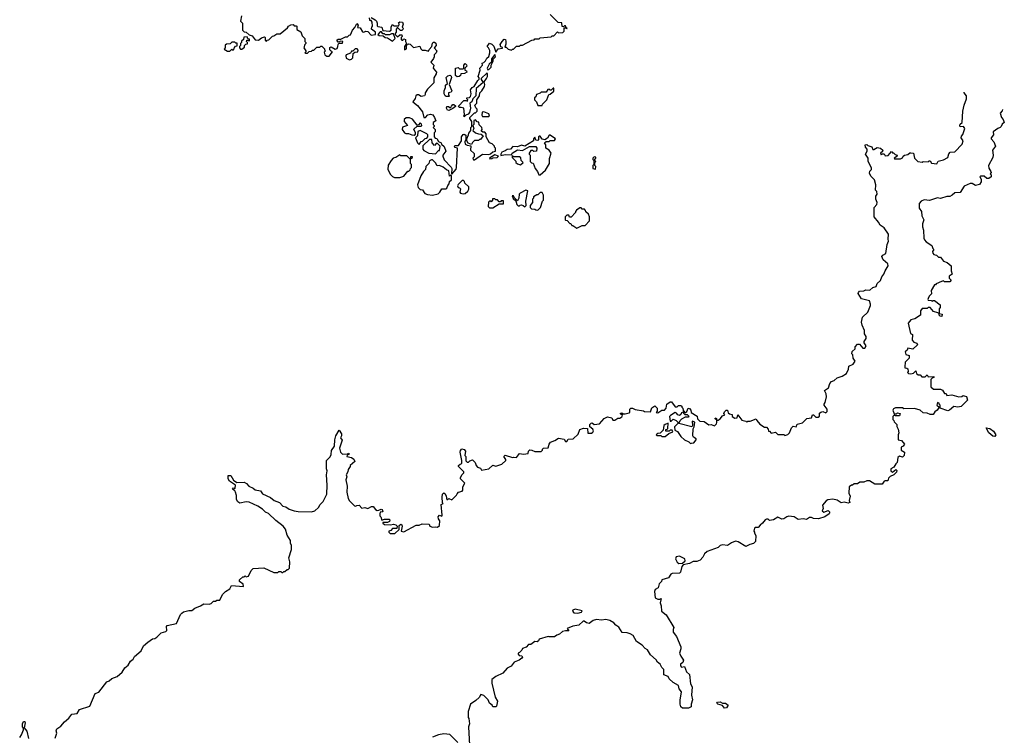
# Model space of a CAD drawing. Extents: x 2535812 to 2752880, y 540738 to 728399.
# Tile 101 of 213: x 2565945 to 2575558, y 706232 to 713218. Entities that reach past the tile are written whole.
import ezdxf

# ---------------------------------------------------------------- set-up
doc = ezdxf.new("R2010")
doc.units = 0

msp = doc.modelspace()

# ---------------------------------------------------------------- linework, layer by layer
at = {"layer": '0CON20XD'}
for points in [[(2568110, 713255), (2568100, 713205), (2568120, 713185), (2568120, 713115), (2568135, 713100), (2568157, 713097), (2568185, 713070), (2568215, 713060), (2568243, 713023), (2568275, 713020), (2568305, 713042.5), (2568335, 713050), (2568340, 713045), (2568340, 713015), (2568355, 713010), (2568361.7, 713018.3), (2568378.3, 713021.7), (2568411.7, 713058.3), (2568425, 713060), (2568455, 713080), (2568488.3, 713081.7), (2568560, 713140), (2568570, 713155), (2568593, 713167), (2568615, 713170), (2568625, 713160), (2568645, 713160), (2568650, 713155), (2568651.7, 713121.7), (2568688.3, 713098.3), (2568701.7, 713061.7), (2568730, 713035), (2568730, 713005), (2568740, 712995), (2568740, 712985), (2568730, 712975), (2568720, 712945), (2568740, 712915), (2568740, 712905), (2568730, 712895), (2568735, 712890), (2568755, 712890), (2568771.7, 712908.3), (2568795, 712910), (2568805, 712920), (2568815, 712920), (2568845, 712950), (2568875, 712950), (2568885, 712960), (2568895, 712960), (2568920, 712935), (2568920, 712925), (2568930, 712915), (2568918.3, 712901.7), (2568923.3, 712875), (2568945, 712861.2), (2568967, 712863), (2569000, 712905), (2568985, 712910), (2568973, 712923), (2568973.6, 712946.4), (2568985, 712952.5), (2569025, 712930), (2569043, 712937), (2569052.5, 712955), (2569053, 712977), (2569061.7, 712988.3), (2569095, 712990), (2569100, 713005), (2569075, 713010), (2569068.3, 713001.7), (2569055, 713000), (2569041.7, 713018.3), (2569055, 713027.5), (2569081.7, 713028.3), (2569125, 713052.5), (2569145, 713050), (2569161.7, 713068.3), (2569175, 713070), (2569193, 713117), (2569218.3, 713141.7), (2569235, 713180), (2569250, 713165), (2569241.7, 713141.7), (2569268.3, 713138.3), (2569290.7, 713100.7), (2569305, 713097.5), (2569325, 713106.7), (2569343.9, 713103.9), (2569375, 713067.5), (2569420, 713075), (2569420, 713095), (2569380, 713125), (2569383, 713147), (2569390, 713155), (2569387.5, 713195), (2569375, 713210), (2569361.7, 713211.7), (2569360, 713235)], [(2570165, 711710), (2570205, 711760), (2570210, 711775), (2570220, 711965), (2570191.7, 711971.7), (2570190, 711985), (2570195, 711990), (2570228.8, 711991.2), (2570257.5, 712035), (2570257.5, 712075), (2570275, 712097.5), (2570285, 712100), (2570301.7, 712091.7), (2570301.7, 712048.3), (2570290, 712025), (2570293, 712003), (2570313, 711993), (2570348.3, 711988.3), (2570347.5, 711945), (2570381.7, 711911.7), (2570381.7, 711878.3), (2570370, 711865), (2570375, 711850), (2570385, 711850), (2570463.6, 711906.4), (2570526.4, 711903.6), (2570542.5, 711907.5), (2570565, 711927.5), (2570590, 711935), (2570590, 711965), (2570580, 711975), (2570580, 711985), (2570557, 712007), (2570530, 712015), (2570500, 712075), (2570500, 712105), (2570485, 712120), (2570465, 712120), (2570455, 712130), (2570453, 712137), (2570460, 712145), (2570457, 712167), (2570431.7, 712191.7), (2570428.3, 712218.3), (2570411.7, 712221.7), (2570395, 712240), (2570380, 712235), (2570380, 712195), (2570370, 712185), (2570380, 712155), (2570370, 712135), (2570395, 712112.5), (2570425, 712102.5), (2570451.7, 712101.7), (2570470, 712085), (2570445, 712050), (2570435, 712050), (2570425, 712040), (2570385, 712040), (2570365, 712020), (2570355, 712000), (2570321.7, 712011.7), (2570310, 712035), (2570310, 712055), (2570327.5, 712095), (2570328.3, 712111.7), (2570350, 712135), (2570350, 712165), (2570360, 712175), (2570360, 712225), (2570340, 712255), (2570340, 712265), (2570385, 712310), (2570395, 712310), (2570410, 712325), (2570410, 712345), (2570398.3, 712358.3), (2570390, 712385), (2570407, 712403), (2570406.7, 712435), (2570432.5, 712475), (2570437.5, 712505), (2570457.5, 712525), (2570482.5, 712565), (2570486.7, 712585), (2570478.3, 712611.7), (2570502.5, 712645), (2570512.5, 712665), (2570511.7, 712691.7), (2570505, 712697.5), (2570450, 712645), (2570450, 712635), (2570470, 712605), (2570403, 712547), (2570397.5, 712475), (2570370, 712445), (2570360, 712415), (2570340, 712405), (2570346.7, 712355), (2570336.2, 712313.8), (2570323.8, 712296.2), (2570300, 712285), (2570285, 712270), (2570280, 712275), (2570287.5, 712292.5), (2570280, 712355), (2570255, 712362.5), (2570235, 712360), (2570230, 712375), (2570281.7, 712428.3), (2570305, 712430), (2570318.3, 712421.7), (2570320, 712435), (2570310, 712445), (2570310, 712455), (2570335, 712460), (2570345, 712470), (2570353.3, 712495), (2570346.7, 712535), (2570362.5, 712555), (2570383, 712567), (2570416.7, 712625), (2570431.7, 712638.3), (2570431.7, 712651.7), (2570422.5, 712665), (2570440, 712725), (2570437.5, 712745), (2570462.5, 712775), (2570460, 712795), (2570475, 712800), (2570493, 712817), (2570507, 712843), (2570525, 712860), (2570536, 712895), (2570535, 712917.5), (2570523, 712943), (2570510, 712955), (2570531.7, 712988.3), (2570555, 712980), (2570575, 712960), (2570595, 712900), (2570615, 712933.3), (2570658.3, 712941.7), (2570658.3, 712948.3), (2570643, 712953), (2570636.7, 712975), (2570653.9, 713006.1), (2570675, 713027.5), (2570686.4, 713026.4), (2570692.5, 713005), (2570691.7, 712978.3), (2570681.7, 712951.7), (2570695, 712950), (2570715, 712930), (2570745, 712920), (2570755, 712930), (2570765, 712930), (2570795, 712960), (2570825, 712960), (2570835, 712970), (2570855, 712970), (2570945, 713020), (2570967, 713023), (2570975, 713030), (2571015, 713030), (2571025, 713040), (2571135, 713050), (2571145, 713060), (2571158.3, 713061.7), (2571195, 713100), (2571205, 713090), (2571248.3, 713091.7), (2571260, 713105), (2571261.7, 713138.3), (2571280, 713140), (2571285, 713130), (2571290, 713135), (2571280, 713140), (2571275, 713160), (2571265, 713160), (2571255, 713150), (2571241.7, 713151.7), (2571238.3, 713188.3), (2571201.7, 713191.7), (2571125, 713270)], [(2569375, 713240), (2569415, 713217.5), (2569427.5, 713205), (2569433.3, 713185), (2569435, 713160), (2569442.5, 713152.5), (2569480, 713145), (2569491.7, 713111.7), (2569555, 713107.5), (2569570, 713115), (2569573, 713147), (2569585, 713170), (2569598.3, 713158.3), (2569645, 713160), (2569650, 713175), (2569641.7, 713188.3), (2569655, 713197.5), (2569683, 713193), (2569687.5, 713175), (2569680, 713145), (2569687.5, 713135), (2569687, 713123), (2569675, 713112.5), (2569663, 713113), (2569638.3, 713138.3), (2569631.7, 713138.3), (2569620, 713125), (2569620, 713095), (2569610, 713085), (2569610, 713075), (2569635, 713050), (2569655, 713070), (2569675, 713070), (2569677.5, 713055), (2569670, 713045), (2569670, 713025), (2569675, 713020), (2569685, 713020), (2569695, 713030), (2569710, 713025), (2569710, 713005), (2569720, 712985), (2569703, 712957), (2569703, 712923), (2569720, 712935), (2569721.7, 712968.3), (2569745, 712982.5), (2569758.3, 712978.3), (2569788.3, 712948.3), (2569850, 712960), (2569860, 712935), (2569875, 712920), (2569905, 712920), (2569935, 712910), (2569941.7, 712928.3), (2569970, 712955), (2569975, 712990), (2569985, 713000), (2569995, 713000), (2570008.3, 712988.3), (2570010, 712965), (2569990, 712945), (2570017.5, 712915), (2570010, 712895), (2569990, 712875), (2569992.5, 712855), (2569985, 712840), (2569960, 712805), (2569988.8, 712775), (2569982.5, 712745), (2570013.8, 712705), (2570010.7, 712689.3), (2569988.3, 712651.7), (2569987, 712603), (2569925, 712540), (2569902.5, 712505), (2569903, 712487), (2569896.2, 712473.8), (2569865, 712470), (2569840, 712485), (2569823.9, 712486.1), (2569812.5, 712475), (2569805, 712450), (2569782.5, 712415), (2569829.5, 712379.5), (2569878.3, 712318.3), (2569890, 712265), (2569907, 712263), (2569929.5, 712290.5), (2569955, 712296.7), (2569979.3, 712289.3), (2569993.8, 712265), (2570007.5, 712232.5), (2569980, 712215), (2569980, 712195), (2569990, 712185), (2569990, 712175), (2569980, 712165), (2570000, 712145), (2570000, 712125), (2569990, 712115), (2569990, 712075), (2570001.7, 712061.7), (2570018.3, 712058.3), (2570035, 712030), (2570060, 712015), (2570061.7, 712001.7), (2570088.8, 711978.8), (2570103.8, 711935), (2570077.5, 711895), (2570076.7, 711885), (2570089.3, 711849.3), (2570157, 711777), (2570162.5, 711765), (2570160, 711715), (2570165, 711710)], [(2569585, 713010), (2569610, 713035), (2569595, 713080), (2569575, 713080), (2569555, 713070), (2569515, 713070), (2569505, 713080), (2569491.7, 713081.7), (2569478.3, 713098.3), (2569465, 713100), (2569440, 713075), (2569453, 713063), (2569495, 713060), (2569513, 713043), (2569535, 713040), (2569585, 713010)], [(2567995, 712910), (2568015, 712930), (2568028.3, 712921.7), (2568040, 712935), (2568041.7, 712948.3), (2568051.7, 712958.3), (2568068.3, 712961.7), (2568068.3, 712988.3), (2568055, 712990), (2568045, 713000), (2568015, 713000), (2567998.3, 712981.7), (2567965, 712980), (2567951.7, 712968.3), (2567950, 712945), (2567941.7, 712931.7), (2567975, 712910), (2567995, 712910)], [(2568115, 712930), (2568138.3, 712951.7), (2568140, 712965), (2568151.7, 712978.3), (2568168.3, 712981.7), (2568170, 712995), (2568160, 713005), (2568161.7, 713018.3), (2568175, 713020), (2568185, 713010), (2568190, 713015), (2568188.3, 713028.3), (2568171.7, 713031.7), (2568165, 713050), (2568131.7, 713048.3), (2568130, 713025), (2568111.7, 713008.3), (2568110, 712995), (2568100, 712985), (2568100, 712965), (2568090, 712955), (2568090, 712945), (2568101.7, 712931.7), (2568115, 712930)], [(2569165, 712827.5), (2569185, 712832.5), (2569197.5, 712845), (2569201.7, 712888.3), (2569218.3, 712901.7), (2569247.5, 712905), (2569249.3, 712919.3), (2569240, 712935), (2569220, 712935), (2569198.3, 712911.7), (2569185, 712910), (2569175, 712890), (2569132.5, 712875), (2569127.5, 712865), (2569131.7, 712841.7), (2569165, 712827.5)], [(2570515, 712730), (2570525, 712732.5), (2570546.7, 712755), (2570547.5, 712775), (2570567.5, 712815), (2570568.3, 712831.7), (2570590, 712855), (2570585, 712880), (2570550, 712835), (2570552.5, 712805), (2570527.5, 712785), (2570510, 712745), (2570515, 712730)], [(2570215, 712660), (2570200, 712675), (2570200, 712745), (2570225, 712750), (2570238.3, 712738.3), (2570275, 712740), (2570280, 712745), (2570280, 712775), (2570295, 712790), (2570308.3, 712778.3), (2570310, 712765), (2570290, 712745), (2570290, 712725), (2570308.3, 712718.3), (2570310, 712705), (2570287, 712693), (2570251.7, 712688.3), (2570250, 712675), (2570235, 712662.5), (2570215, 712660)], [(2570108.3, 712468.3), (2570100, 712475), (2570090, 712495), (2570087.5, 712525), (2570103.3, 712555), (2570102.5, 712577.5), (2570120, 712595), (2570110, 712655), (2570125, 712670), (2570147.5, 712677.5), (2570158.3, 712668.3), (2570160, 712655), (2570137.5, 712585), (2570162.5, 712525), (2570158.3, 712511.7), (2570130, 712505), (2570130, 712485), (2570140, 712475), (2570135, 712470), (2570108.3, 712468.3)], [(2571045, 712380), (2571050, 712395), (2571090, 712435), (2571111.7, 712488.3), (2571125, 712490), (2571158.3, 712521.7), (2571158.3, 712548.3), (2571151.7, 712548.3), (2571135, 712530), (2571125, 712530), (2571115, 712540), (2571101.7, 712538.3), (2571085, 712510), (2571035, 712510), (2571025, 712500), (2570991.7, 712488.3), (2570982.5, 712465), (2570970, 712455), (2570972.5, 712435), (2570990, 712415), (2571005, 712380), (2571045, 712380)], [(2574016.7, 709763.3), (2574037.5, 709805), (2574040, 709835), (2574082.5, 709855), (2574100, 709885), (2574083, 709913), (2574080, 709945), (2574070, 709955), (2574071.7, 709978.3), (2574100, 710005), (2574100, 710025), (2574125, 710050), (2574145, 710050), (2574175, 710010), (2574195, 710010), (2574207.5, 710035), (2574190, 710065), (2574190, 710075), (2574210, 710105), (2574210, 710125), (2574193, 710153), (2574193.3, 710185), (2574168.8, 710235), (2574163.8, 710265), (2574173.3, 710315), (2574226.1, 710363.9), (2574251.7, 710428.3), (2574251.7, 710441.7), (2574240, 710475), (2574163.6, 710493.6), (2574130, 710545), (2574132.5, 710555), (2574145, 710567.5), (2574185, 710570), (2574205, 710582.5), (2574245, 710578.8), (2574275, 710602.5), (2574305, 710612.5), (2574317, 710643), (2574348.3, 710671.7), (2574361.7, 710708.3), (2574382.5, 710735), (2574393.3, 710766.7), (2574422.5, 710815), (2574420, 710835), (2574374.2, 710874.2), (2574363.3, 710905), (2574372, 710918), (2574400, 710935), (2574412.5, 711025), (2574427.5, 711055), (2574422.5, 711075), (2574427.5, 711125), (2574385, 711187.5), (2574345, 711212.5), (2574330.7, 711240.7), (2574287.5, 711295), (2574286.2, 711385), (2574312.5, 711415), (2574316.7, 711435), (2574302.5, 711465), (2574303.6, 711496.4), (2574316.7, 711515), (2574311.7, 711541.7), (2574300, 711555), (2574302.5, 711605), (2574290, 711655), (2574255, 711690), (2574240.7, 711720.7), (2574245, 711740), (2574262.5, 711755), (2574261.7, 711771.7), (2574230, 711835), (2574230, 711865), (2574202.5, 711905), (2574220, 711935), (2574220, 711955), (2574203.3, 711973.3), (2574200, 711995), (2574215, 712000), (2574225, 711990), (2574265, 711977.5), (2574275, 711950), (2574285, 711950), (2574315, 711970), (2574350, 711965), (2574370, 711945), (2574368.3, 711931.7), (2574350, 711915), (2574355, 711900), (2574365, 711910), (2574385, 711910), (2574395, 711890), (2574425, 711892.5), (2574455, 711930), (2574465, 711920), (2574475, 711920), (2574491.7, 711901.7), (2574510, 711895), (2574508.3, 711881.7), (2574482.5, 711867.5), (2574485, 711860), (2574545, 711860), (2574565, 711870), (2574570, 711885), (2574583, 711897), (2574615, 711902.5), (2574635, 711920), (2574645, 711920), (2574670, 711915), (2574680, 711865), (2574713, 711833), (2574755, 711827.5), (2574765, 711832.5), (2574815, 711830), (2574825, 711840), (2574835, 711840), (2574848.3, 711818.3), (2574898.3, 711811.7), (2574912.5, 711837.5), (2574965, 711850), (2575006.7, 711873.3), (2575015, 711910), (2575030, 711925), (2575075, 711927.5), (2575147.7, 712002.3), (2575156.7, 712035), (2575137.5, 712065), (2575138.3, 712081.7), (2575151.7, 712098.3), (2575172.5, 712155), (2575160, 712175), (2575125, 712173.8), (2575122, 712185), (2575125, 712197.5), (2575146.4, 712213.6), (2575153.9, 712326.1), (2575166.7, 712385), (2575190, 712445), (2575190, 712475), (2575166.2, 712505), (2575164.9, 712509.9)], [(2570135, 712333.3), (2570122.5, 712335), (2570112.5, 712355), (2570115, 712370), (2570131.7, 712371.7), (2570145, 712360), (2570155, 712360), (2570160, 712375), (2570175, 712390), (2570185, 712390), (2570198.3, 712378.3), (2570198.3, 712371.7), (2570175, 712350), (2570135, 712333.3)], [(2570525, 712272.5), (2570530, 712275), (2570525, 712300), (2570475, 712317.5), (2570460, 712315), (2570457.5, 712285), (2570463, 712273), (2570525, 712272.5)], [(2575539.1, 712341.9), (2575535, 712330), (2575517.5, 712305), (2575530, 712265), (2575547.5, 712245), (2575557.5, 712215), (2575535, 712197.5), (2575527.5, 712175), (2575517.5, 712165), (2575494.2, 712155.8), (2575450, 712125), (2575452.5, 712095), (2575430, 712065), (2575430, 712055), (2575456.7, 712026.7), (2575470, 711985), (2575442.5, 711945), (2575450, 711895), (2575447, 711873), (2575402.5, 711795), (2575405, 711770), (2575427.5, 711735), (2575430, 711725), (2575420, 711715), (2575430, 711705), (2575430, 711685), (2575405, 711667.5), (2575387, 711667), (2575361.7, 711691.7), (2575325, 711690), (2575320, 711685), (2575331.7, 711661.7), (2575332.5, 711635), (2575315, 711610), (2575275, 711600), (2575245, 711617.5), (2575225, 711617.5), (2575167, 711593), (2575125, 711530), (2575075, 711527.5), (2575050, 711505), (2575025, 711492.5), (2574995, 711492.5), (2574935, 711472.5), (2574917, 711477), (2574905, 711480), (2574826.4, 711453.6), (2574775, 711458.8), (2574745, 711447.5), (2574727.5, 711425), (2574727, 711377), (2574747.5, 711345), (2574752.5, 711305), (2574772.5, 711265), (2574757.5, 711225), (2574757.5, 711195), (2574770, 711165), (2574772.5, 711085), (2574778.3, 711068.3), (2574795, 711050), (2574850, 711015), (2574860, 710985), (2574870, 710975), (2574857.5, 710955), (2574858.3, 710938.3), (2574870, 710925), (2574895, 710920), (2574915, 710900), (2574935, 710900), (2574965, 710860), (2574998.3, 710848.3), (2575040, 710815), (2575040, 710765), (2575050, 710735), (2575020, 710715), (2575020, 710695), (2575040, 710675), (2575025, 710660), (2574975, 710660), (2574965, 710667.5), (2574945, 710662.5), (2574891.7, 710638.3), (2574885, 710630), (2574875, 710630), (2574842.5, 710575), (2574847, 710543), (2574825, 710520), (2574813, 710497), (2574810, 710485), (2574815, 710480), (2574845, 710477.5), (2574855, 710470), (2574863, 710477), (2574877, 710477), (2574930, 710435), (2574931.7, 710408.3), (2574920, 710395), (2574920, 710350), (2574950, 710345), (2574948.3, 710321.7), (2574930, 710325), (2574920, 710335), (2574920, 710350), (2574907.5, 710357.5), (2574865, 710370), (2574835, 710410), (2574815, 710410), (2574805, 710400), (2574755, 710400), (2574740, 710375), (2574740, 710335), (2574685, 710297.5), (2574645, 710287.5), (2574620, 710255), (2574642.5, 710155), (2574660, 710145), (2574658.3, 710088.3), (2574675, 710070), (2574705, 710060), (2574710, 710045), (2574665, 710002.5), (2574615, 710010), (2574608.3, 709991.7), (2574590, 709975), (2574595, 709950), (2574628.3, 709938.3), (2574630, 709915), (2574590, 709875), (2574585, 709830), (2574585, 709820), (2574607, 709817), (2574615, 709810), (2574617.5, 709785), (2574612.5, 709775), (2574623, 709763), (2574645, 709760), (2574671.7, 709768.3), (2574695, 709790), (2574700, 709765), (2574715, 709750), (2574735, 709750), (2574753, 709733), (2574785, 709730), (2574805, 709750), (2574815, 709730), (2574870, 709735), (2574870, 709725), (2574851.7, 709718.3), (2574840, 709705), (2574840, 709635), (2574865, 709610), (2574935, 709612.5), (2574953, 709603), (2574975, 709570), (2574988.3, 709568.3), (2574995, 709550), (2575045, 709557.5), (2575115, 709537.5), (2575141.7, 709538.3), (2575155, 709550), (2575167, 709547), (2575188.3, 709538.3), (2575197.5, 709505), (2575135, 709442.5), (2575105, 709436.7), (2575065, 709442.5), (2575023.6, 709406.4), (2575005, 709400), (2574930, 709425), (2574930, 709455), (2574920, 709465), (2574920, 709475), (2574905, 709480), (2574900, 709455), (2574920, 709435), (2574902.5, 709405), (2574880.7, 709389.3), (2574863, 709363), (2574835, 709363.3), (2574805, 709377.5), (2574765, 709380), (2574735, 709407.5), (2574681.7, 709421.7), (2574575, 709420), (2574565, 709430), (2574535, 709430), (2574495, 709427.5), (2574475, 709420), (2574470, 709405), (2574481.7, 709371.7), (2574505, 709370), (2574515, 709380), (2574540, 709375), (2574535, 709350), (2574495, 709350), (2574481.7, 709358.3), (2574470, 709345), (2574470, 709315), (2574480, 709305), (2574481.7, 709291.7), (2574507.5, 709267.5), (2574508.3, 709248.3), (2574521.7, 709221.7), (2574527.5, 709185), (2574520, 709165), (2574520, 709115), (2574555, 709110), (2574582.5, 709075), (2574570, 709055), (2574550, 709045), (2574550, 709015), (2574582.5, 708995), (2574580, 708965), (2574565, 708947.5), (2574535, 708957.5), (2574517.5, 708945), (2574512.5, 708895), (2574499.3, 708880.7), (2574479.3, 708850.7), (2574450, 708835), (2574450, 708815), (2574465, 708800), (2574497, 708827), (2574507, 708817), (2574505, 708800), (2574480, 708775), (2574441.7, 708758.3), (2574428.3, 708741.7), (2574420, 708715), (2574395, 708717.5), (2574385, 708712.5), (2574365, 708683.3), (2574295, 708682.5), (2574240, 708715), (2574215, 708716.7), (2574186.4, 708703.6), (2574148.3, 708701.7), (2574125, 708687.5), (2574093, 708687), (2574077, 708673), (2574065, 708672.5), (2574041.7, 708658.3), (2574040, 708595), (2574052.5, 708565), (2574042.5, 708525), (2574050, 708505), (2574033, 708497), (2573995, 708507.5), (2573965, 708500), (2573925, 708528.8), (2573885, 708538), (2573835, 708530), (2573819.3, 708520.7), (2573782.5, 708477.5), (2573787.5, 708445), (2573780, 708425), (2573795, 708410), (2573836.4, 708426.4), (2573852.5, 708415), (2573852.5, 708405), (2573846.4, 708393.6), (2573805, 708363.3), (2573745, 708346.7), (2573695, 708347.5), (2573675, 708356.7), (2573655, 708357.5), (2573625, 708337.5), (2573595, 708343.8), (2573545, 708337.5), (2573506, 708366), (2573455, 708371.2), (2573433.9, 708366.1), (2573406.1, 708343.9), (2573385, 708343.3), (2573345, 708360), (2573305, 708336.2), (2573265, 708330), (2573251.7, 708341.7), (2573235, 708342.5), (2573222.5, 708335), (2573198, 708302), (2573172.5, 708285), (2573155, 708260), (2573125, 708260), (2573120, 708255), (2573112.5, 708225), (2573117.5, 708215)], [(2569795, 712090), (2569808.3, 712101.7), (2569810, 712115), (2569791.7, 712148.3), (2569825, 712180), (2569865, 712180), (2569870, 712185), (2569867, 712197), (2569855, 712210), (2569838.3, 712191.7), (2569825, 712190), (2569778.3, 712248.3), (2569751.7, 712261.7), (2569718.3, 712261.7), (2569700, 712245), (2569697.5, 712225), (2569730, 712185), (2569681.7, 712168.3), (2569680, 712145), (2569703, 712113), (2569715, 712107.5), (2569741.7, 712108.3), (2569773, 712093), (2569795, 712090)], [(2569845, 712000), (2569865, 712030), (2569877.5, 712032.5), (2569905, 712060), (2569918.3, 712061.7), (2569930, 712075), (2569930, 712095), (2569920, 712105), (2569855, 712137.5), (2569831.7, 712128.3), (2569830, 712085), (2569810, 712065), (2569830, 712015), (2569845, 712000)], [(2570005, 711910), (2570035, 711940), (2570045, 711940), (2570050, 711985), (2570025, 712010), (2570015, 712012.5), (2569995, 711990), (2569972.5, 712015), (2569968.3, 712048.3), (2569945, 712050), (2569881.7, 711988.3), (2569880, 711955), (2569891.7, 711941.7), (2569940, 711915), (2570005, 711910)], [(2571025, 711702.5), (2571079.3, 711750.7), (2571116.7, 711815), (2571118.3, 711861.7), (2571132.5, 711915), (2571112.5, 711945), (2571081.2, 711965), (2571082.5, 711995), (2571070, 712015), (2571085, 712030), (2571115, 712030), (2571125, 712040), (2571165, 712040), (2571177.5, 712055), (2571125, 712092.5), (2571115, 712090), (2571099.3, 712060.7), (2571073, 712047), (2571045, 712052.5), (2571025, 712080), (2571015, 712080), (2571010, 712075), (2571010, 712045), (2571005, 712040), (2570982.5, 712042.5), (2570975, 712070), (2570962.5, 712055), (2570960, 712035), (2570877, 711983), (2570845, 711993.3), (2570805, 711977.5), (2570758.3, 711981.7), (2570737, 711953), (2570705, 711952.5), (2570685, 711937.5), (2570652.5, 711925), (2570642.5, 711905), (2570643.3, 711893.3), (2570685, 711903.3), (2570745, 711900), (2570753.6, 711916.4), (2570803.6, 711946.4), (2570855, 711942.5), (2570920.7, 711979.3), (2570985, 711980), (2570992.5, 711965), (2570990, 711935), (2570965, 711930), (2570955, 711940), (2570935, 711940), (2570920, 711915), (2570920, 711905), (2570930, 711895), (2570930, 711835), (2570941.7, 711821.7), (2570958.3, 711818.3), (2570977.5, 711765), (2571000, 711735), (2571013.6, 711703.6), (2571025, 711702.5)], [(2569655, 711677.5), (2569675, 711683.3), (2569695, 711690), (2569735, 711740), (2569745, 711740), (2569758.3, 711751.7), (2569760, 711765), (2569770, 711775), (2569770, 711805), (2569760, 711815), (2569760, 711860), (2569778.3, 711871.7), (2569778.3, 711878.3), (2569761.7, 711878.3), (2569760, 711860), (2569755, 711860), (2569725, 711890), (2569665, 711890), (2569655, 711900), (2569617, 711873), (2569590, 711865), (2569570, 711845), (2569543, 711797), (2569537.5, 711755), (2569565, 711707.5), (2569585, 711687.5), (2569605, 711677.5), (2569655, 711677.5)], [(2569975, 711503.8), (2570030.7, 711519.3), (2570046.1, 711533.9), (2570065, 711567.5), (2570105, 711567.5), (2570116.4, 711573.6), (2570125, 711600), (2570137.5, 711615), (2570141.7, 711638.3), (2570160, 711655), (2570160, 711695), (2570155, 711700), (2570141.7, 711691.7), (2570133, 711743), (2570111.7, 711751.7), (2570079.5, 711779.5), (2570045, 711793.3), (2570021.7, 711791.7), (2570005, 711820), (2569975, 711850), (2569965, 711850), (2569945, 711840), (2569940, 711815), (2569910, 711785), (2569907.5, 711755), (2569887.5, 711735), (2569862.5, 711695), (2569827.5, 711605), (2569835, 711580), (2569855, 711560), (2569878.3, 711558.3), (2569901.2, 711521.2), (2569925, 711511.2), (2569975, 711503.8)], [(2570535, 711860), (2570555, 711862.5), (2570565, 711870), (2570605, 711872.5), (2570620, 711885), (2570585, 711897.5), (2570530, 711865), (2570535, 711860)], [(2570835, 711800), (2570860, 711825), (2570840, 711845), (2570838.3, 711868.3), (2570825, 711880), (2570765, 711880), (2570751.7, 711888.3), (2570751.7, 711871.7), (2570788.3, 711838.3), (2570790, 711825), (2570805, 711810), (2570835, 711800)], [(2571565, 711760), (2571570, 711785), (2571560, 711795), (2571560, 711825), (2571570, 711835), (2571560, 711845), (2571560, 711855), (2571570, 711865), (2571570, 711875), (2571555, 711880), (2571540, 711865), (2571540, 711855), (2571550, 711845), (2571550, 711805), (2571540, 711795), (2571540, 711765), (2571565, 711760)], [(2570275, 711517.5), (2570295, 711522.5), (2570320, 711545), (2570330, 711565), (2570330, 711585), (2570291.7, 711621.7), (2570288.3, 711638.3), (2570278.3, 711648.3), (2570265, 711650), (2570225, 711610), (2570220, 711595), (2570225, 711580), (2570238.3, 711578.3), (2570247, 711567), (2570242.5, 711535), (2570250, 711525), (2570275, 711517.5)], [(2570875, 711390), (2570890, 711405), (2570887.5, 711445), (2570906.4, 711546.4), (2570885, 711552.5), (2570830, 711525), (2570820, 711515), (2570817.5, 711475), (2570805, 711450), (2570771.7, 711481.7), (2570765, 711500), (2570751.7, 711498.3), (2570761.7, 711471.7), (2570788.3, 711448.3), (2570800, 711415), (2570811.7, 711401.7), (2570825, 711400), (2570831.7, 711408.3), (2570845, 711410), (2570860, 711405), (2570875, 711390)], [(2571005, 711360), (2571030, 711385), (2571050, 711445), (2571060, 711455), (2571060, 711505), (2571045, 711530), (2571025, 711530), (2571005, 711510), (2570995, 711510), (2570961.7, 711488.3), (2570960, 711475), (2570950, 711465), (2570950, 711435), (2570930, 711405), (2570930, 711385), (2570941.7, 711371.7), (2570975, 711370), (2570983, 711363), (2571005, 711360)], [(2570565, 711380), (2570625, 711420), (2570668.3, 711421.7), (2570668.3, 711448.3), (2570645, 711450), (2570638.3, 711441.7), (2570625, 711440), (2570608.3, 711458.3), (2570595, 711460), (2570585, 711470), (2570561.7, 711468.3), (2570560, 711455), (2570548.3, 711441.7), (2570535, 711450), (2570521.7, 711438.3), (2570520, 711395), (2570533, 711383), (2570565, 711380)], [(2571385, 711182.5), (2571435, 711210), (2571465, 711210), (2571507.5, 711255), (2571507.5, 711295), (2571498.3, 711318.3), (2571471.7, 711341.7), (2571470, 711355), (2571458.3, 711368.3), (2571435, 711370), (2571425, 711380), (2571415, 711380), (2571381.7, 711358.3), (2571370, 711345), (2571370, 711335), (2571328.3, 711291.7), (2571311.7, 711291.7), (2571305, 711310), (2571285, 711310), (2571270, 711295), (2571270, 711265), (2571275, 711260), (2571288.3, 711258.3), (2571315, 711230), (2571325, 711230), (2571335, 711210), (2571345, 711210), (2571385, 711182.5)], [(2566292.5, 706205), (2566306.1, 706253.9), (2566300, 706275), (2566307.5, 706295), (2566347.7, 706322.3), (2566383.3, 706365), (2566425, 706398.8), (2566455, 706438.8), (2566505.9, 706444.1), (2566530, 706485), (2566630, 706515), (2566680.7, 706639.3), (2566717.5, 706652.5), (2566796.1, 706753.9), (2566816.9, 706763.1), (2566845, 706786.2), (2566895, 706806.7), (2566945, 706847.5), (2566970.7, 706889.3), (2567003.9, 706916.1), (2567026.7, 706955), (2567051.2, 706975), (2567065, 707000), (2567130, 707055), (2567154.1, 707105.9), (2567195, 707141.2), (2567240, 707175), (2567265, 707177.5), (2567285, 707190), (2567325, 707232.5), (2567372.5, 707245), (2567382.5, 707255), (2567377, 707293), (2567385, 707302.5), (2567475, 707322.5), (2567515, 707410), (2567527.5, 707425), (2567545, 707436.2), (2567595, 707450), (2567625, 707450), (2567656.4, 707473.6), (2567710, 707495), (2567743.6, 707516.4), (2567796.2, 707513.8), (2567815, 707520), (2567838.3, 707541.7), (2567857, 707543), (2567868.3, 707551.7), (2567898.3, 707551.7), (2567923.6, 707606.4), (2567953.6, 707636.4), (2567995, 707662.5), (2568014, 707696), (2568130, 707685), (2568126.4, 707706.4), (2568090, 707735), (2568091.7, 707748.3), (2568125, 707780), (2568135, 707780), (2568145, 707790), (2568155, 707780), (2568180, 707785), (2568205, 707840), (2568225, 707860), (2568277, 707863), (2568327, 707867), (2568425, 707820), (2568465, 707820), (2568475, 707830), (2568495, 707830), (2568505, 707820), (2568515, 707820), (2568525, 707830), (2568535, 707830), (2568555, 707850), (2568565, 707850), (2568580, 707865), (2568582.5, 707925), (2568572.5, 707965), (2568597.5, 708045), (2568597.5, 708085), (2568588.3, 708108.3), (2568587.5, 708135), (2568556.7, 708185), (2568540, 708245), (2568517.5, 708275), (2568445, 708327.5), (2568375, 708397.5), (2568345, 708410), (2568315, 708440), (2568269.7, 708469.7), (2568185, 708507.5), (2568155, 708510), (2568095, 708498.8), (2568075, 708511.2), (2568062, 708535), (2568063, 708573), (2568052.5, 708605), (2568045, 708620), (2568022.5, 708635), (2568033, 708647), (2568045, 708640), (2568050, 708645), (2568052.5, 708675), (2567993.6, 708713.6), (2567980, 708735), (2567981.7, 708768.3), (2568005, 708767.5), (2568033.3, 708723.3), (2568065, 708700), (2568135, 708702.5), (2568159.3, 708689.3), (2568182.5, 708665), (2568225.9, 708645.9), (2568245, 708630), (2568295, 708617.5), (2568315, 708590), (2568395, 708552.5), (2568430, 708525), (2568480, 708505), (2568515, 708470), (2568541.7, 708461.7), (2568575, 708440), (2568625, 708422.5), (2568665, 708417.5), (2568795, 708412.5), (2568826.7, 708423.3), (2568863, 708457), (2568877.5, 708485), (2568907.5, 708515), (2568942.5, 708585), (2568947.5, 708675), (2568940, 708775), (2568947.5, 708815), (2568940, 708835), (2568940, 708915), (2568975, 708950), (2568987, 708973), (2568988.3, 709011.7), (2569017.5, 709055), (2569022.5, 709115), (2569033, 709157), (2569065, 709210), (2569087.5, 709175), (2569087.5, 709155), (2569077.5, 709135), (2569093.6, 709113.6), (2569068, 709035), (2569078, 708995), (2569095, 708976.7), (2569145, 708980), (2569157, 708987), (2569160, 708975), (2569141.7, 708968.3), (2569140, 708955), (2569185, 708942.5), (2569206.4, 708926.4), (2569217.5, 708905), (2569170, 708865), (2569170, 708855), (2569153, 708827), (2569150, 708805), (2569132.5, 708775), (2569137.5, 708755), (2569127.5, 708725), (2569142.5, 708665), (2569137.5, 708605), (2569152.5, 708545), (2569165, 708520), (2569215, 708473.3), (2569225, 708467.5), (2569235, 708476.7), (2569258.8, 708478.8), (2569285, 708450), (2569315, 708457.5), (2569345, 708447.5), (2569380, 708465), (2569395, 708466.2), (2569420, 708435), (2569435, 708427.5), (2569451.7, 708428.3), (2569475, 708440), (2569485, 708437.5), (2569490, 708415), (2569465, 708410), (2569460, 708395), (2569460, 708375), (2569470, 708365), (2569481.7, 708331.7), (2569505, 708342.5), (2569551.7, 708341.7), (2569560, 708335), (2569555, 708320), (2569535, 708310), (2569490, 708310), (2569491.7, 708301.7), (2569505, 708290), (2569565, 708287.5), (2569595, 708292.5), (2569617.5, 708287.5), (2569630, 708275), (2569628.3, 708251.7), (2569585, 708250), (2569568.3, 708231.7), (2569550, 708225), (2569550, 708215), (2569561.7, 708201.7), (2569608.3, 708201.7), (2569648.3, 708241.7), (2569648.3, 708281.7), (2569665, 708292.5), (2569675, 708287.5), (2569680, 708275), (2569670, 708225), (2569695, 708217.5), (2569815, 708282.5), (2569846.4, 708283.6), (2569875, 708296.7), (2569941.7, 708291.7), (2569950, 708275), (2569975, 708263.3), (2570005, 708267.5), (2570025, 708262.5), (2570045, 708280), (2570047.5, 708325), (2570032.5, 708345), (2570030, 708365), (2570045, 708380), (2570065, 708370), (2570069.3, 708380.7), (2570060, 708485), (2570080, 708495), (2570072.5, 708502.5), (2570068.3, 708558.3), (2570073.9, 708586.1), (2570085, 708597.5), (2570098.8, 708588.8), (2570110, 708565), (2570115, 708530), (2570135, 708542.5), (2570165, 708530), (2570210, 708575), (2570215, 708590), (2570230, 708605), (2570263.8, 708616.2), (2570270, 708625), (2570270.7, 708659.3), (2570290, 708695), (2570250, 708735), (2570250, 708745), (2570260, 708775), (2570280, 708795), (2570280, 708805), (2570230, 708855), (2570230, 708865), (2570245, 708880), (2570260, 708885), (2570262.5, 708915), (2570246.7, 708995), (2570248.3, 709011.7), (2570261.7, 709028.3), (2570285, 709023.3), (2570298.8, 709005), (2570290, 708965), (2570300, 708955), (2570301.7, 708911.7), (2570315, 708900), (2570325, 708900), (2570338.3, 708911.7), (2570365, 708920), (2570392.5, 708895), (2570400, 708865), (2570415, 708850), (2570445, 708840), (2570455, 708820), (2570525, 708832.5), (2570565, 708870), (2570595, 708860), (2570651.7, 708878.3), (2570690, 708915), (2570690, 708925), (2570672.5, 708955), (2570685, 708967.5), (2570755, 708942.5), (2570765, 708947.5), (2570795, 708942.5), (2570825, 708982.5), (2570865, 708977.5), (2570908.3, 708981.7), (2570912.5, 709005), (2570925, 709017.5), (2570945, 709016.7), (2570975, 709003.3), (2571035, 709002.5), (2571050, 709015), (2571050, 709025), (2571060, 709035), (2571105, 709040), (2571112.5, 709075), (2571127.5, 709095), (2571170.7, 709109.3), (2571205, 709132.5), (2571261.7, 709121.7), (2571275, 709100), (2571285, 709100), (2571298.3, 709121.7), (2571350, 709125), (2571398.3, 709171.7), (2571413.6, 709216.4), (2571448.3, 709231.7), (2571487.5, 709227.5), (2571493, 709183), (2571527, 709183), (2571539.3, 709190.7), (2571546.7, 709205), (2571539.3, 709219.3), (2571510, 709245), (2571512.5, 709265), (2571525, 709280), (2571535, 709282.5), (2571555, 709267.5), (2571605, 709272.5), (2571652.5, 709325), (2571685, 709342.5), (2571725, 709330), (2571735, 709310), (2571755, 709310), (2571783, 709327), (2571805, 709327.5), (2571825, 709340), (2571830, 709355), (2571811.7, 709371.7), (2571811.7, 709378.3), (2571825, 709380), (2571835, 709370), (2571855, 709370), (2571895, 709380), (2571900, 709385), (2571900, 709415), (2571913, 709427), (2571927, 709427), (2571955, 709412.5), (2572035, 709400), (2572045, 709392.5), (2572105, 709390), (2572115, 709430), (2572145, 709450), (2572170, 709425), (2572170, 709395), (2572160, 709385), (2572175, 709380), (2572213, 709407), (2572240, 709405), (2572256.7, 709425), (2572262.5, 709465), (2572295, 709487.5), (2572308.3, 709488.3), (2572345, 709440), (2572365, 709440), (2572378.3, 709451.7), (2572398.3, 709451.7), (2572410, 709445), (2572410, 709435), (2572420, 709425), (2572421.7, 709401.7), (2572441.7, 709381.7), (2572458.3, 709391.7), (2572470, 709425), (2572485, 709422.5), (2572497.5, 709405), (2572500, 709385), (2572558.3, 709348.3), (2572561.7, 709321.7), (2572585, 709300), (2572627, 709297), (2572673, 709263), (2572695, 709267.5), (2572728.3, 709251.7), (2572747, 709273), (2572750, 709285), (2572750, 709310), (2572730, 709325), (2572745, 709330), (2572750, 709310), (2572765, 709310), (2572785, 709320), (2572805, 709350), (2572828.3, 709361.7), (2572820, 709375), (2572825, 709390), (2572843, 709407), (2572855, 709407.5), (2572861.7, 709381.7), (2572875, 709370), (2572900, 709365), (2572900, 709345), (2572928.3, 709328.3), (2572948.3, 709331.7), (2572955, 709360), (2572995, 709310), (2573035, 709300), (2573045, 709290), (2573055, 709300), (2573075, 709300), (2573135, 709320), (2573140, 709305), (2573170.7, 709270.7), (2573215, 709240), (2573235, 709240), (2573251.7, 709221.7), (2573255, 709200), (2573265, 709200), (2573281.7, 709181.7), (2573325, 709190), (2573345, 709170), (2573405, 709170), (2573415, 709160), (2573445, 709170), (2573460, 709185), (2573480, 709235), (2573495, 709250), (2573525, 709242.5), (2573535, 709270), (2573587, 709283), (2573630, 709325), (2573675, 709330), (2573685, 709360), (2573695, 709360), (2573718.3, 709338.3), (2573741.7, 709338.3), (2573751.7, 709348.3), (2573753.8, 709376.2), (2573765, 709387.5), (2573785, 709392.5), (2573815, 709380), (2573828.3, 709391.7), (2573827, 709417), (2573797.5, 709455), (2573797.5, 709465), (2573809.3, 709480.7), (2573820, 709535), (2573817, 709567), (2573801.7, 709598.3), (2573840, 709625), (2573853, 709667), (2573870, 709685), (2573895, 709696.7), (2573925, 709722.5), (2573975, 709736.7), (2574016.7, 709763.3)], [(2572495, 709080), (2572505, 709082.5), (2572525, 709087.5), (2572550, 709115), (2572547.7, 709127.7), (2572523.2, 709143.2), (2572516.2, 709155), (2572520, 709225), (2572530, 709245), (2572535, 709290), (2572511.7, 709298.3), (2572512.5, 709255), (2572506.7, 709243.3), (2572380, 709275), (2572392.5, 709305), (2572409.3, 709320.7), (2572445, 709340), (2572475, 709340), (2572480, 709345), (2572465, 709360), (2572441.7, 709361.7), (2572430, 709375), (2572430, 709390), (2572405, 709380), (2572400, 709365), (2572387, 709353), (2572370.7, 709360.7), (2572358.3, 709378.3), (2572345, 709382.5), (2572300, 709355), (2572290, 709345), (2572295, 709300), (2572305, 709300), (2572325, 709317.5), (2572352.5, 709305), (2572372.5, 709285), (2572370, 709275), (2572337.5, 709245), (2572341.7, 709211.7), (2572366.4, 709196.4), (2572399.2, 709149.2), (2572435, 709116), (2572477, 709097), (2572495, 709080)], [(2572245, 709150), (2572281.7, 709178.3), (2572320, 709195), (2572315, 709210), (2572295, 709210), (2572285, 709200), (2572251.7, 709201.7), (2572251.7, 709218.3), (2572265, 709220), (2572271.7, 709228.3), (2572275, 709280), (2572245, 709267.5), (2572232.5, 709255), (2572228.3, 709211.7), (2572198.3, 709181.7), (2572175, 709180), (2572160, 709165), (2572165, 709160), (2572205, 709160), (2572215, 709150), (2572245, 709150)], [(2575465, 709147.5), (2575445, 709153.8), (2575406.7, 709185), (2575380, 709235), (2575415, 709226.7), (2575451.7, 709201.7), (2575476.2, 709165), (2575465, 709147.5)], [(2573117.5, 708215), (2573117.5, 708205), (2573133, 708183), (2573130, 708125), (2573107.5, 708105), (2573074.1, 708095.9), (2573035, 708074), (2572960.7, 708120.7), (2572933.6, 708126.4), (2572895, 708112.5), (2572855, 708083.8), (2572805, 708090), (2572785, 708086.2), (2572763.6, 708066.4), (2572655, 708026.2), (2572630, 708005), (2572615, 707970), (2572588.3, 707941.7), (2572555, 707930), (2572520.7, 707929.3), (2572485, 707910), (2572423.3, 707896.7), (2572409.3, 707880.7), (2572396.2, 707825), (2572385, 707813.3), (2572315, 707812.5), (2572302.5, 707805), (2572280.7, 707769.3), (2572215, 707750), (2572210, 707735), (2572188.3, 707711.7), (2572178.3, 707671.7), (2572150, 707655), (2572142.5, 707635), (2572150, 707575), (2572175, 707560), (2572195, 707560), (2572207, 707567), (2572196.7, 707525), (2572207.5, 707495), (2572210, 707445), (2572255, 707406.7), (2572332.5, 707285), (2572324.2, 707265), (2572325, 707237.5), (2572355.8, 707195), (2572400.8, 707095), (2572400.8, 707075), (2572386.2, 707035), (2572399.2, 707005), (2572426, 706965), (2572418.3, 706941.7), (2572397.5, 706925), (2572395, 706910), (2572405, 706897.5), (2572435, 706902.5), (2572455, 706852.5), (2572483.3, 706825), (2572494.2, 706735), (2572511.2, 706705), (2572503.8, 706625), (2572512.3, 706577.7), (2572500, 706535), (2572500.7, 706509.3), (2572475, 706497.1), (2572415.8, 706495.8), (2572400.3, 706510.3), (2572392, 706535), (2572392, 706575), (2572406.2, 706655), (2572383.3, 706685), (2572376.7, 706716.7), (2572325, 706746.7), (2572285, 706783.8), (2572275, 706806.7), (2572235, 706823.3), (2572233.9, 706873.9), (2572213.3, 706895), (2572197.7, 706927.7), (2572172.5, 706945), (2572159.3, 706969.3), (2572105, 707016.7), (2572075, 707067.5), (2572050.7, 707080.7), (2572021.7, 707111.7), (2571967.9, 707147.9), (2571935, 707205.8), (2571905, 707224), (2571875, 707233.3), (2571826.4, 707236.4), (2571795, 707289.2), (2571765, 707305.7), (2571745, 707329.2), (2571705, 707354.2), (2571668.3, 707361.7), (2571625, 707356.4), (2571575, 707361.2), (2571545, 707351.6), (2571505, 707324.5), (2571478.7, 707328.7), (2571455, 707345.5), (2571445, 707345.7), (2571402.2, 707307.8), (2571345, 707298.8), (2571290, 707275), (2571305, 707253.3), (2571275, 707253.3), (2571245, 707243.8), (2571215, 707218), (2571190, 707210), (2571165, 707192), (2571115, 707192.5), (2571105, 707197.5), (2571015, 707170), (2571010, 707155), (2570997, 707143), (2570973, 707147), (2570935, 707120), (2570911.7, 707118.3), (2570888.3, 707091.7), (2570855, 707080), (2570848.3, 707061.7), (2570825, 707040), (2570810, 707035), (2570810, 707025), (2570821.7, 707011.7), (2570846.4, 707006.4), (2570853.3, 706995), (2570848.8, 706985), (2570822.5, 706965), (2570773.3, 706946.7), (2570743.9, 706906.1), (2570705, 706887.5), (2570663, 706837), (2570595, 706806.2), (2570554.1, 706775.9), (2570555, 706740), (2570585.6, 706605), (2570608.2, 706565), (2570600, 706515), (2570595, 706510), (2570565, 706510), (2570556.4, 706526.4), (2570530, 706545), (2570517.8, 706577.8), (2570475, 706620), (2570448.3, 706631.7), (2570429.3, 706600.7), (2570399.3, 706570.7), (2570346.7, 706535), (2570322.5, 706465), (2570322.5, 706405), (2570330, 706395), (2570336.7, 706345), (2570326.2, 706315), (2570336, 706135)], [(2572380.7, 707910.7), (2572415, 707912.5), (2572442.5, 707935), (2572437.5, 707955), (2572385, 707981.2), (2572352.5, 707975), (2572346.7, 707955), (2572362.3, 707922.3), (2572380.7, 707910.7)], [(2571395, 707424.1), (2571431.2, 707435), (2571435.9, 707445.9), (2571368, 707462), (2571344.6, 707455), (2571342.8, 707445), (2571355, 707428.2), (2571395, 707424.1)], [(2572825, 706497.5), (2572805, 706522.5), (2572760, 706535), (2572752.5, 706545), (2572757.5, 706555), (2572785, 706558.8), (2572807, 706547), (2572836.1, 706546.1), (2572860, 706525), (2572845, 706500), (2572825, 706497.5)], [(2565945, 706210), (2565964.2, 706235.8), (2565982.5, 706285), (2565981.7, 706301.7), (2565973.3, 706315), (2565974, 706345), (2565982.3, 706367.7), (2565995, 706366.2), (2566000, 706355), (2565990, 706305), (2566013.9, 706273.9), (2566031.2, 706201.2)], [(2570223.2, 706163.2), (2570145, 706240), (2570085, 706247.5), (2570035, 706237.5), (2569976.4, 706213.6)]]:
    msp.add_lwpolyline(points, dxfattribs=at)

doc.saveas('drawing.dxf')
